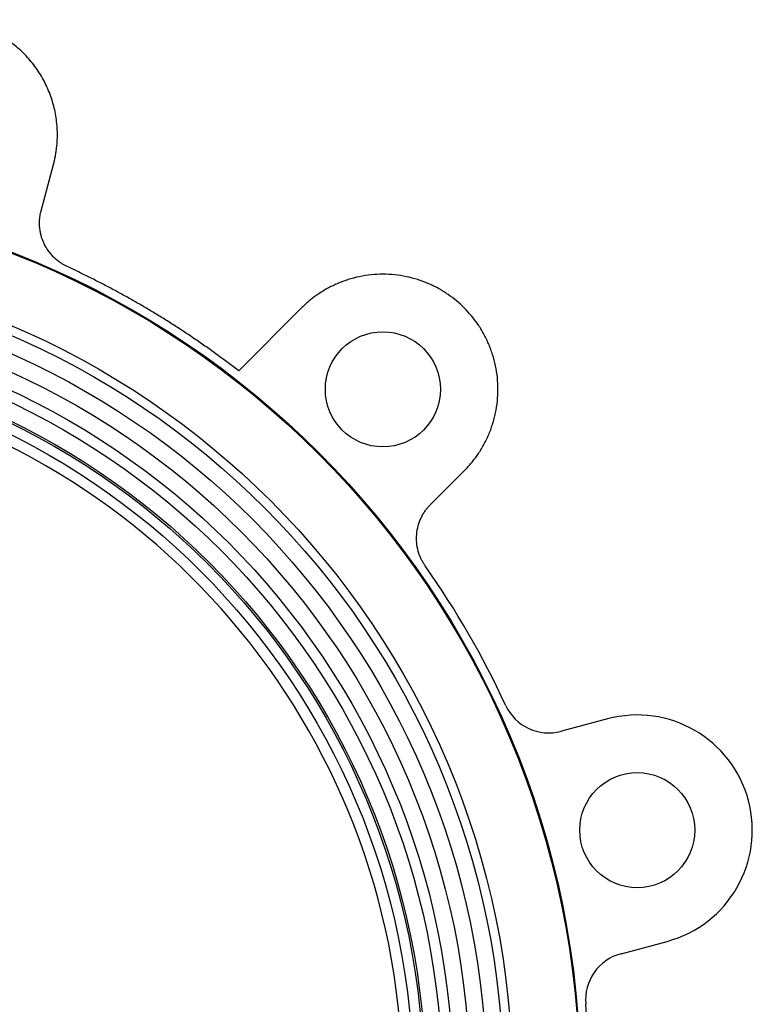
# Model space of a CAD drawing. Header units: millimetres. Extents: x 321 to 2529, y 215 to 2037.
# Tile 52 of 57: x 2289 to 2442, y 949 to 1155. Entities that reach past the tile are written whole.
import ezdxf

# ---------------------------------------------------------------- set-up
doc = ezdxf.new("R2010")
doc.units = ezdxf.units.MM

msp = doc.modelspace()

# ---------------------------------------------------------------- linework, layer by layer
at = {"color": 7, "linetype": 'Continuous', "lineweight": 25}
for p, q in [((2293.89, 1114.94), (2296.47, 1124.54)), ((2348.21, 1094.67), (2335.11, 1081.56)), ((2375.13, 1053.7), (2382.15, 1060.72)), ((2412.03, 1008.98), (2402.43, 1006.41)), ((2414.85, 960.04), (2424.45, 962.61))]:
    msp.add_line(p, q, dxfattribs=at)
for centre, radius in [((2220.23, 932.74), 186.19), ((2220.23, 932.74), 186), ((2220.23, 932.74), 172), ((2220.23, 932.74), 170.1), ((2220.23, 932.74), 166.6), ((2220.23, 932.74), 163.1), ((2220.23, 932.74), 159.6), ((2220.23, 932.74), 157.35), ((2365.18, 1077.7), 12), ((2220.23, 932.74), 153.85), ((2220.23, 932.74), 153.45), ((2220.23, 932.74), 151.3), ((2418.24, 985.8), 12)]:
    msp.add_circle(centre, radius, dxfattribs=at)
for centre, radius, start, end in [((2220.23, 932.74), 149.05, 281.3246, 78.6754), ((2220.23, 932.74), 188, 24.8877, 35.1123), ((2399.84, 1016.06), 10, 204.8877, 285), ((2418.24, 985.8), 24, 285, 105), ((2417.44, 950.38), 10, 105, 185.1123), ((2220.23, 932.74), 188, 354.8877, 5.1123)]:
    msp.add_arc(centre, radius, start, end, dxfattribs=at)
for points, knots in [([(2296.47, 1124.54), (2296.51, 1124.69), (2296.58, 1124.98), (2296.69, 1125.43), (2296.78, 1125.87), (2296.87, 1126.32), (2296.95, 1126.77), (2297.02, 1127.22), (2297.14, 1128.06), (2297.26, 1129.3), (2297.3, 1130.95), (2297.23, 1132.61), (2296.98, 1134.84), (2296.37, 1137.59), (2295.19, 1140.76), (2293.59, 1143.69), (2291.64, 1146.33), (2289.39, 1148.64), (2286.85, 1150.64), (2284.02, 1152.3), (2280.94, 1153.58), (2277.67, 1154.43), (2274.87, 1154.75), (2272.62, 1154.76), (2270.96, 1154.66), (2269.33, 1154.44), (2267.99, 1154.17), (2266.95, 1153.91), (2266.18, 1153.68), (2265.42, 1153.44), (2264.93, 1153.25), (2264.68, 1153.16)], [0, 0, 0, 0, 0.008643, 0.017279, 0.02591, 0.034541, 0.043173, 0.051811, 0.060456, 0.091547, 0.122648, 0.154349, 0.186059, 0.25006, 0.31406, 0.377433, 0.439588, 0.500001, 0.560414, 0.622568, 0.685942, 0.749942, 0.813942, 0.845643, 0.877354, 0.908445, 0.939546, 0.954666, 0.96977, 0.984876, 1, 1, 1, 1]), ([(2299.35, 1103.28), (2299.25, 1103.33), (2299.05, 1103.42), (2298.75, 1103.58), (2298.47, 1103.74), (2298.18, 1103.91), (2297.76, 1104.19), (2297.21, 1104.61), (2296.56, 1105.19), (2295.95, 1105.84), (2295.21, 1106.78), (2294.44, 1108.09), (2293.93, 1109.52), (2293.68, 1110.69), (2293.57, 1111.57), (2293.54, 1112.45), (2293.58, 1113.21), (2293.66, 1113.86), (2293.76, 1114.4), (2293.85, 1114.76), (2293.89, 1114.94)], [0, 0, 0, 0, 0.023685, 0.047335, 0.070975, 0.09463, 0.118328, 0.180251, 0.242212, 0.306147, 0.37012, 0.500005, 0.62989, 0.693825, 0.757798, 0.819721, 0.881682, 0.921133, 0.960532, 1, 1, 1, 1]), ([(2335.11, 1081.56), (2334.74, 1081.84), (2334, 1082.41), (2332.88, 1083.25), (2331.76, 1084.08), (2330.63, 1084.91), (2329.5, 1085.73), (2328.36, 1086.53), (2327.21, 1087.33), (2326.06, 1088.12), (2324.9, 1088.91), (2323.74, 1089.68), (2322.57, 1090.44), (2321.39, 1091.2), (2320.21, 1091.95), (2319.03, 1092.69), (2317.48, 1093.63), (2315.58, 1094.77), (2313.32, 1096.08), (2311.03, 1097.36), (2308.73, 1098.61), (2306.41, 1099.83), (2304.07, 1101.01), (2301.72, 1102.17), (2300.14, 1102.91), (2299.35, 1103.28)], [0, 0, 0, 0, 0.033361, 0.066709, 0.100048, 0.133378, 0.166703, 0.200022, 0.233339, 0.266656, 0.299973, 0.333293, 0.366618, 0.399949, 0.433289, 0.466639, 0.500001, 0.562542, 0.625047, 0.687528, 0.749997, 0.812467, 0.874949, 0.937456, 1, 1, 1, 1]), ([(2382.15, 1060.72), (2382.27, 1060.84), (2382.5, 1061.07), (2382.83, 1061.43), (2383.16, 1061.79), (2383.48, 1062.16), (2383.79, 1062.53), (2384.09, 1062.91), (2384.39, 1063.3), (2384.68, 1063.7), (2385.31, 1064.6), (2386.22, 1066.06), (2387.26, 1068.18), (2388.1, 1070.42), (2388.72, 1072.79), (2389.1, 1075.22), (2389.23, 1077.7), (2389.1, 1080.17), (2388.72, 1082.6), (2388.1, 1084.97), (2387.26, 1087.21), (2386.22, 1089.33), (2384.63, 1091.9), (2382.25, 1094.76), (2379.39, 1097.14), (2376.82, 1098.73), (2374.7, 1099.77), (2372.46, 1100.61), (2370.09, 1101.23), (2367.66, 1101.61), (2365.18, 1101.74), (2362.71, 1101.61), (2360.27, 1101.23), (2357.91, 1100.61), (2355.67, 1099.77), (2353.55, 1098.73), (2351.97, 1097.76), (2350.87, 1096.96), (2350.17, 1096.43), (2349.5, 1095.87), (2348.84, 1095.28), (2348.42, 1094.87), (2348.21, 1094.67)], [0, 0, 0, 0, 0.006487, 0.012964, 0.019435, 0.025902, 0.032367, 0.038835, 0.045306, 0.051785, 0.058273, 0.089144, 0.120023, 0.152182, 0.184348, 0.217191, 0.250041, 0.282884, 0.315734, 0.347893, 0.380058, 0.41093, 0.441809, 0.500001, 0.558193, 0.589065, 0.619944, 0.652103, 0.684268, 0.717111, 0.749961, 0.782804, 0.815655, 0.847813, 0.879979, 0.910851, 0.94173, 0.953398, 0.965044, 0.976682, 0.988329, 1, 1, 1, 1]), ([(2374.02, 1040.87), (2373.95, 1040.96), (2373.83, 1041.15), (2373.65, 1041.42), (2373.49, 1041.71), (2373.33, 1042), (2373.1, 1042.46), (2372.83, 1043.09), (2372.56, 1043.92), (2372.35, 1044.78), (2372.19, 1045.97), (2372.18, 1047.49), (2372.45, 1048.98), (2372.82, 1050.13), (2373.16, 1050.94), (2373.57, 1051.72), (2373.99, 1052.35), (2374.39, 1052.88), (2374.74, 1053.3), (2375, 1053.56), (2375.13, 1053.7)], [0, 0, 0, 0, 0.0236855, 0.0473351, 0.0709747, 0.0946303, 0.1183278, 0.1802512, 0.2422116, 0.3061474, 0.3701198, 0.5000047, 0.6298897, 0.6938255, 0.7577978, 0.8197213, 0.8816817, 0.9211328, 0.9605322, 1, 1, 1, 1])]:
    msp.add_open_spline(points, degree=3, knots=knots, dxfattribs=at)

doc.saveas('drawing.dxf')
